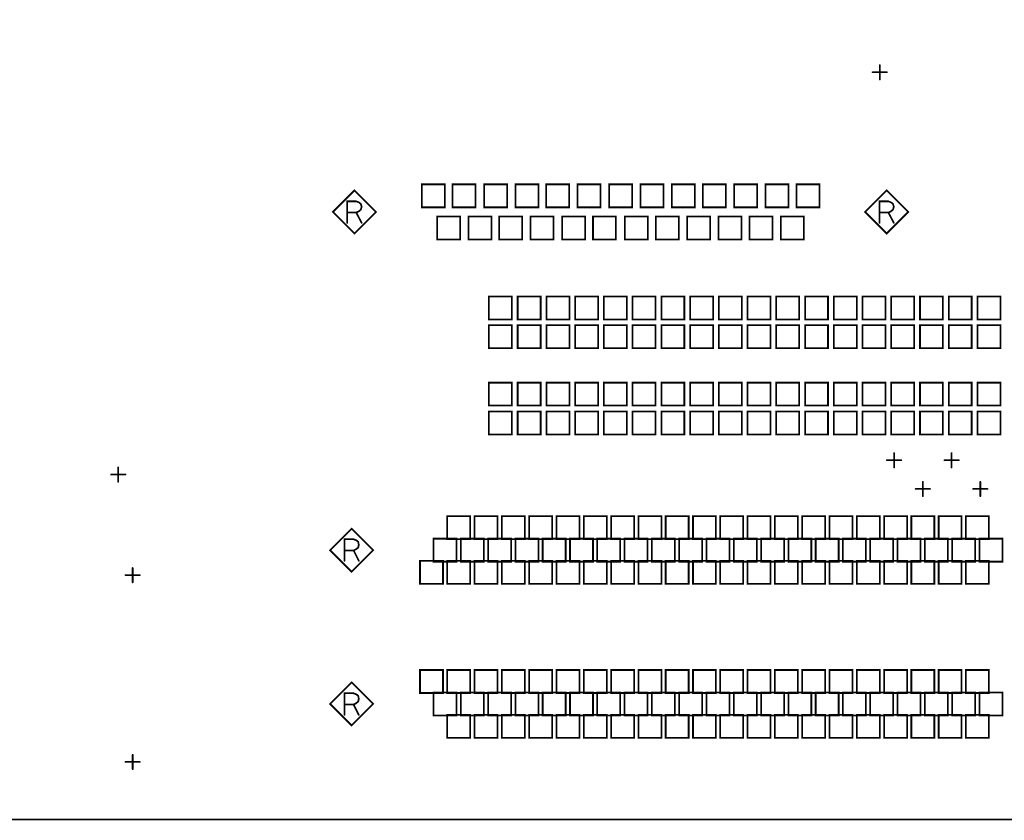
# Model space of a CAD drawing. Extents: x 28 to 61, y 24.9 to 46.
# Tile 9 of 51: x 37.7 to 41.1, y 26.5 to 29.2. Entities that reach past the tile are written whole.
import ezdxf

# ---------------------------------------------------------------- set-up
doc = ezdxf.new("R2010")
doc.units = 0
doc.layers.add('1', color=2, linetype='CONTINUOUS')

msp = doc.modelspace()

# ---------------------------------------------------------------- linework, layer by layer
at = {"layer": '1', "const_width": 0.006}
for points in [[(29.49, 26.525), (29.55, 26.465), (46.37, 26.465), (46.43, 26.525), (46.43, 32.855), (46.37, 32.915), (29.55, 32.915), (29.49, 32.855), (29.49, 26.525)], [(40.69, 29.04), (40.69, 29.09)], [(40.665, 29.065), (40.715, 29.065)], [(38.937, 28.579), (38.862, 28.654), (38.787, 28.579), (38.862, 28.504), (38.937, 28.579)], [(39.096, 28.595), (39.176, 28.595), (39.176, 28.675), (39.096, 28.675), (39.096, 28.595)], [(39.203, 28.595), (39.283, 28.595), (39.283, 28.675), (39.203, 28.675), (39.203, 28.595)], [(39.313, 28.595), (39.393, 28.595), (39.393, 28.675), (39.313, 28.675), (39.313, 28.595)], [(39.422, 28.595), (39.502, 28.595), (39.502, 28.675), (39.422, 28.675), (39.422, 28.595)], [(39.529, 28.595), (39.609, 28.595), (39.609, 28.675), (39.529, 28.675), (39.529, 28.595)], [(39.638, 28.595), (39.718, 28.595), (39.718, 28.675), (39.638, 28.675), (39.638, 28.595)], [(39.748, 28.595), (39.828, 28.595), (39.828, 28.675), (39.748, 28.675), (39.748, 28.595)], [(39.857, 28.595), (39.937, 28.595), (39.937, 28.675), (39.857, 28.675), (39.857, 28.595)], [(39.966, 28.595), (40.046, 28.595), (40.046, 28.675), (39.966, 28.675), (39.966, 28.595)], [(40.074, 28.595), (40.154, 28.595), (40.154, 28.675), (40.074, 28.675), (40.074, 28.595)], [(40.183, 28.595), (40.263, 28.595), (40.263, 28.675), (40.183, 28.675), (40.183, 28.595)], [(40.292, 28.595), (40.372, 28.595), (40.372, 28.675), (40.292, 28.675), (40.292, 28.595)], [(40.4, 28.595), (40.48, 28.595), (40.48, 28.675), (40.4, 28.675), (40.4, 28.595)], [(40.789, 28.579), (40.714, 28.654), (40.639, 28.579), (40.714, 28.504), (40.789, 28.579)], [(38.837, 28.541), (38.837, 28.616), (38.868, 28.616), (38.878, 28.612), (38.884, 28.607), (38.887, 28.597), (38.884, 28.587), (38.877, 28.581), (38.868, 28.577), (38.837, 28.577)], [(40.689, 28.541), (40.689, 28.616), (40.72, 28.616), (40.73, 28.612), (40.736, 28.607), (40.739, 28.597), (40.736, 28.587), (40.729, 28.581), (40.72, 28.577), (40.689, 28.577)], [(38.868, 28.577), (38.887, 28.541)], [(40.72, 28.577), (40.739, 28.541)], [(39.15, 28.483), (39.23, 28.483), (39.23, 28.563), (39.15, 28.563), (39.15, 28.483)], [(39.259, 28.483), (39.339, 28.483), (39.339, 28.563), (39.259, 28.563), (39.259, 28.483)], [(39.366, 28.483), (39.446, 28.483), (39.446, 28.563), (39.366, 28.563), (39.366, 28.483)], [(39.475, 28.483), (39.555, 28.483), (39.555, 28.563), (39.475, 28.563), (39.475, 28.483)], [(39.585, 28.483), (39.665, 28.483), (39.665, 28.563), (39.585, 28.563), (39.585, 28.483)], [(39.692, 28.483), (39.772, 28.483), (39.772, 28.563), (39.692, 28.563), (39.692, 28.483)], [(39.803, 28.483), (39.883, 28.483), (39.883, 28.563), (39.803, 28.563), (39.803, 28.483)], [(39.911, 28.483), (39.991, 28.483), (39.991, 28.563), (39.911, 28.563), (39.911, 28.483)], [(40.02, 28.483), (40.1, 28.483), (40.1, 28.563), (40.02, 28.563), (40.02, 28.483)], [(40.129, 28.483), (40.209, 28.483), (40.209, 28.563), (40.129, 28.563), (40.129, 28.483)], [(40.237, 28.483), (40.317, 28.483), (40.317, 28.563), (40.237, 28.563), (40.237, 28.483)], [(40.346, 28.483), (40.426, 28.483), (40.426, 28.563), (40.346, 28.563), (40.346, 28.483)], [(39.33, 28.205), (39.41, 28.205), (39.41, 28.285), (39.33, 28.285), (39.33, 28.205)], [(39.43, 28.205), (39.51, 28.205), (39.51, 28.285), (39.43, 28.285), (39.43, 28.205)], [(39.53, 28.205), (39.61, 28.205), (39.61, 28.285), (39.53, 28.285), (39.53, 28.205)], [(39.63, 28.205), (39.71, 28.205), (39.71, 28.285), (39.63, 28.285), (39.63, 28.205)], [(39.73, 28.205), (39.81, 28.205), (39.81, 28.285), (39.73, 28.285), (39.73, 28.205)], [(39.83, 28.205), (39.91, 28.205), (39.91, 28.285), (39.83, 28.285), (39.83, 28.205)], [(39.93, 28.205), (40.01, 28.205), (40.01, 28.285), (39.93, 28.285), (39.93, 28.205)], [(40.03, 28.205), (40.11, 28.205), (40.11, 28.285), (40.03, 28.285), (40.03, 28.205)], [(40.13, 28.205), (40.21, 28.205), (40.21, 28.285), (40.13, 28.285), (40.13, 28.205)], [(40.23, 28.205), (40.31, 28.205), (40.31, 28.285), (40.23, 28.285), (40.23, 28.205)], [(40.33, 28.205), (40.41, 28.205), (40.41, 28.285), (40.33, 28.285), (40.33, 28.205)], [(40.43, 28.205), (40.51, 28.205), (40.51, 28.285), (40.43, 28.285), (40.43, 28.205)], [(40.53, 28.205), (40.61, 28.205), (40.61, 28.285), (40.53, 28.285), (40.53, 28.205)], [(40.63, 28.205), (40.71, 28.205), (40.71, 28.285), (40.63, 28.285), (40.63, 28.205)], [(40.73, 28.205), (40.81, 28.205), (40.81, 28.285), (40.73, 28.285), (40.73, 28.205)], [(40.83, 28.205), (40.91, 28.205), (40.91, 28.285), (40.83, 28.285), (40.83, 28.205)], [(40.93, 28.205), (41.01, 28.205), (41.01, 28.285), (40.93, 28.285), (40.93, 28.205)], [(41.03, 28.205), (41.11, 28.205), (41.11, 28.285), (41.03, 28.285), (41.03, 28.205)], [(39.33, 28.105), (39.41, 28.105), (39.41, 28.185), (39.33, 28.185), (39.33, 28.105)], [(39.43, 28.105), (39.51, 28.105), (39.51, 28.185), (39.43, 28.185), (39.43, 28.105)], [(39.53, 28.105), (39.61, 28.105), (39.61, 28.185), (39.53, 28.185), (39.53, 28.105)], [(39.63, 28.105), (39.71, 28.105), (39.71, 28.185), (39.63, 28.185), (39.63, 28.105)], [(39.73, 28.105), (39.81, 28.105), (39.81, 28.185), (39.73, 28.185), (39.73, 28.105)], [(39.83, 28.105), (39.91, 28.105), (39.91, 28.185), (39.83, 28.185), (39.83, 28.105)], [(39.93, 28.105), (40.01, 28.105), (40.01, 28.185), (39.93, 28.185), (39.93, 28.105)], [(40.03, 28.105), (40.11, 28.105), (40.11, 28.185), (40.03, 28.185), (40.03, 28.105)], [(40.13, 28.105), (40.21, 28.105), (40.21, 28.185), (40.13, 28.185), (40.13, 28.105)], [(40.23, 28.105), (40.31, 28.105), (40.31, 28.185), (40.23, 28.185), (40.23, 28.105)], [(40.33, 28.105), (40.41, 28.105), (40.41, 28.185), (40.33, 28.185), (40.33, 28.105)], [(40.43, 28.105), (40.51, 28.105), (40.51, 28.185), (40.43, 28.185), (40.43, 28.105)], [(40.53, 28.105), (40.61, 28.105), (40.61, 28.185), (40.53, 28.185), (40.53, 28.105)], [(40.63, 28.105), (40.71, 28.105), (40.71, 28.185), (40.63, 28.185), (40.63, 28.105)], [(40.73, 28.105), (40.81, 28.105), (40.81, 28.185), (40.73, 28.185), (40.73, 28.105)], [(40.83, 28.105), (40.91, 28.105), (40.91, 28.185), (40.83, 28.185), (40.83, 28.105)], [(40.93, 28.105), (41.01, 28.105), (41.01, 28.185), (40.93, 28.185), (40.93, 28.105)], [(41.03, 28.105), (41.11, 28.105), (41.11, 28.185), (41.03, 28.185), (41.03, 28.105)], [(39.33, 27.905), (39.41, 27.905), (39.41, 27.985), (39.33, 27.985), (39.33, 27.905)], [(39.43, 27.905), (39.51, 27.905), (39.51, 27.985), (39.43, 27.985), (39.43, 27.905)], [(39.53, 27.905), (39.61, 27.905), (39.61, 27.985), (39.53, 27.985), (39.53, 27.905)], [(39.63, 27.905), (39.71, 27.905), (39.71, 27.985), (39.63, 27.985), (39.63, 27.905)], [(39.73, 27.905), (39.81, 27.905), (39.81, 27.985), (39.73, 27.985), (39.73, 27.905)], [(39.83, 27.905), (39.91, 27.905), (39.91, 27.985), (39.83, 27.985), (39.83, 27.905)], [(39.93, 27.905), (40.01, 27.905), (40.01, 27.985), (39.93, 27.985), (39.93, 27.905)], [(40.03, 27.905), (40.11, 27.905), (40.11, 27.985), (40.03, 27.985), (40.03, 27.905)], [(40.13, 27.905), (40.21, 27.905), (40.21, 27.985), (40.13, 27.985), (40.13, 27.905)], [(40.23, 27.905), (40.31, 27.905), (40.31, 27.985), (40.23, 27.985), (40.23, 27.905)], [(40.33, 27.905), (40.41, 27.905), (40.41, 27.985), (40.33, 27.985), (40.33, 27.905)], [(40.43, 27.905), (40.51, 27.905), (40.51, 27.985), (40.43, 27.985), (40.43, 27.905)], [(40.53, 27.905), (40.61, 27.905), (40.61, 27.985), (40.53, 27.985), (40.53, 27.905)], [(40.63, 27.905), (40.71, 27.905), (40.71, 27.985), (40.63, 27.985), (40.63, 27.905)], [(40.73, 27.905), (40.81, 27.905), (40.81, 27.985), (40.73, 27.985), (40.73, 27.905)], [(40.83, 27.905), (40.91, 27.905), (40.91, 27.985), (40.83, 27.985), (40.83, 27.905)], [(40.93, 27.905), (41.01, 27.905), (41.01, 27.985), (40.93, 27.985), (40.93, 27.905)], [(41.03, 27.905), (41.11, 27.905), (41.11, 27.985), (41.03, 27.985), (41.03, 27.905)], [(39.33, 27.805), (39.41, 27.805), (39.41, 27.885), (39.33, 27.885), (39.33, 27.805)], [(39.43, 27.805), (39.51, 27.805), (39.51, 27.885), (39.43, 27.885), (39.43, 27.805)], [(39.53, 27.805), (39.61, 27.805), (39.61, 27.885), (39.53, 27.885), (39.53, 27.805)], [(39.63, 27.805), (39.71, 27.805), (39.71, 27.885), (39.63, 27.885), (39.63, 27.805)], [(39.73, 27.805), (39.81, 27.805), (39.81, 27.885), (39.73, 27.885), (39.73, 27.805)], [(39.83, 27.805), (39.91, 27.805), (39.91, 27.885), (39.83, 27.885), (39.83, 27.805)], [(39.93, 27.805), (40.01, 27.805), (40.01, 27.885), (39.93, 27.885), (39.93, 27.805)], [(40.03, 27.805), (40.11, 27.805), (40.11, 27.885), (40.03, 27.885), (40.03, 27.805)], [(40.13, 27.805), (40.21, 27.805), (40.21, 27.885), (40.13, 27.885), (40.13, 27.805)], [(40.23, 27.805), (40.31, 27.805), (40.31, 27.885), (40.23, 27.885), (40.23, 27.805)], [(40.33, 27.805), (40.41, 27.805), (40.41, 27.885), (40.33, 27.885), (40.33, 27.805)], [(40.43, 27.805), (40.51, 27.805), (40.51, 27.885), (40.43, 27.885), (40.43, 27.805)], [(40.53, 27.805), (40.61, 27.805), (40.61, 27.885), (40.53, 27.885), (40.53, 27.805)], [(40.63, 27.805), (40.71, 27.805), (40.71, 27.885), (40.63, 27.885), (40.63, 27.805)], [(40.73, 27.805), (40.81, 27.805), (40.81, 27.885), (40.73, 27.885), (40.73, 27.805)], [(40.83, 27.805), (40.91, 27.805), (40.91, 27.885), (40.83, 27.885), (40.83, 27.805)], [(40.93, 27.805), (41.01, 27.805), (41.01, 27.885), (40.93, 27.885), (40.93, 27.805)], [(41.03, 27.805), (41.11, 27.805), (41.11, 27.885), (41.03, 27.885), (41.03, 27.805)], [(40.74, 27.69), (40.74, 27.74)], [(40.94, 27.69), (40.94, 27.74)], [(38.04, 27.64), (38.04, 27.69)], [(40.715, 27.715), (40.765, 27.715)], [(40.915, 27.715), (40.965, 27.715)], [(38.015, 27.665), (38.065, 27.665)], [(40.84, 27.59), (40.84, 27.64)], [(41.04, 27.59), (41.04, 27.64)], [(40.815, 27.615), (40.865, 27.615)], [(41.015, 27.615), (41.065, 27.615)], [(39.185, 27.44), (39.265, 27.44), (39.265, 27.52), (39.185, 27.52), (39.185, 27.44)], [(39.28, 27.44), (39.36, 27.44), (39.36, 27.52), (39.28, 27.52), (39.28, 27.44)], [(39.375, 27.44), (39.455, 27.44), (39.455, 27.52), (39.375, 27.52), (39.375, 27.44)], [(39.47, 27.44), (39.55, 27.44), (39.55, 27.52), (39.47, 27.52), (39.47, 27.44)], [(39.565, 27.44), (39.645, 27.44), (39.645, 27.52), (39.565, 27.52), (39.565, 27.44)], [(39.66, 27.44), (39.74, 27.44), (39.74, 27.52), (39.66, 27.52), (39.66, 27.44)], [(39.755, 27.44), (39.835, 27.44), (39.835, 27.52), (39.755, 27.52), (39.755, 27.44)], [(39.85, 27.44), (39.93, 27.44), (39.93, 27.52), (39.85, 27.52), (39.85, 27.44)], [(39.945, 27.44), (40.025, 27.44), (40.025, 27.52), (39.945, 27.52), (39.945, 27.44)], [(40.04, 27.44), (40.12, 27.44), (40.12, 27.52), (40.04, 27.52), (40.04, 27.44)], [(40.135, 27.44), (40.215, 27.44), (40.215, 27.52), (40.135, 27.52), (40.135, 27.44)], [(40.23, 27.44), (40.31, 27.44), (40.31, 27.52), (40.23, 27.52), (40.23, 27.44)], [(40.325, 27.44), (40.405, 27.44), (40.405, 27.52), (40.325, 27.52), (40.325, 27.44)], [(40.42, 27.44), (40.5, 27.44), (40.5, 27.52), (40.42, 27.52), (40.42, 27.44)], [(40.515, 27.44), (40.595, 27.44), (40.595, 27.52), (40.515, 27.52), (40.515, 27.44)], [(40.61, 27.44), (40.69, 27.44), (40.69, 27.52), (40.61, 27.52), (40.61, 27.44)], [(40.705, 27.44), (40.785, 27.44), (40.785, 27.52), (40.705, 27.52), (40.705, 27.44)], [(40.8, 27.44), (40.88, 27.44), (40.88, 27.52), (40.8, 27.52), (40.8, 27.44)], [(40.895, 27.44), (40.975, 27.44), (40.975, 27.52), (40.895, 27.52), (40.895, 27.44)], [(40.99, 27.44), (41.07, 27.44), (41.07, 27.52), (40.99, 27.52), (40.99, 27.44)], [(38.927, 27.402), (38.852, 27.477), (38.777, 27.402), (38.852, 27.327), (38.927, 27.402)], [(38.827, 27.365), (38.827, 27.44), (38.859, 27.44), (38.869, 27.436), (38.875, 27.431), (38.877, 27.421), (38.875, 27.411), (38.867, 27.405), (38.859, 27.401), (38.827, 27.401)], [(39.137, 27.362), (39.217, 27.362), (39.217, 27.442), (39.137, 27.442), (39.137, 27.362)], [(39.232, 27.362), (39.312, 27.362), (39.312, 27.442), (39.232, 27.442), (39.232, 27.362)], [(39.327, 27.362), (39.407, 27.362), (39.407, 27.442), (39.327, 27.442), (39.327, 27.362)], [(39.422, 27.362), (39.502, 27.362), (39.502, 27.442), (39.422, 27.442), (39.422, 27.362)], [(39.517, 27.362), (39.597, 27.362), (39.597, 27.442), (39.517, 27.442), (39.517, 27.362)], [(39.612, 27.362), (39.692, 27.362), (39.692, 27.442), (39.612, 27.442), (39.612, 27.362)], [(39.707, 27.362), (39.787, 27.362), (39.787, 27.442), (39.707, 27.442), (39.707, 27.362)], [(39.802, 27.362), (39.882, 27.362), (39.882, 27.442), (39.802, 27.442), (39.802, 27.362)], [(39.897, 27.362), (39.977, 27.362), (39.977, 27.442), (39.897, 27.442), (39.897, 27.362)], [(39.992, 27.362), (40.072, 27.362), (40.072, 27.442), (39.992, 27.442), (39.992, 27.362)], [(40.087, 27.362), (40.167, 27.362), (40.167, 27.442), (40.087, 27.442), (40.087, 27.362)], [(40.182, 27.362), (40.262, 27.362), (40.262, 27.442), (40.182, 27.442), (40.182, 27.362)], [(40.277, 27.362), (40.357, 27.362), (40.357, 27.442), (40.277, 27.442), (40.277, 27.362)], [(40.372, 27.362), (40.452, 27.362), (40.452, 27.442), (40.372, 27.442), (40.372, 27.362)], [(40.467, 27.362), (40.547, 27.362), (40.547, 27.442), (40.467, 27.442), (40.467, 27.362)], [(40.562, 27.362), (40.642, 27.362), (40.642, 27.442), (40.562, 27.442), (40.562, 27.362)], [(40.657, 27.362), (40.737, 27.362), (40.737, 27.442), (40.657, 27.442), (40.657, 27.362)], [(40.752, 27.362), (40.832, 27.362), (40.832, 27.442), (40.752, 27.442), (40.752, 27.362)], [(40.847, 27.362), (40.927, 27.362), (40.927, 27.442), (40.847, 27.442), (40.847, 27.362)], [(40.942, 27.362), (41.022, 27.362), (41.022, 27.442), (40.942, 27.442), (40.942, 27.362)], [(41.037, 27.362), (41.117, 27.362), (41.117, 27.442), (41.037, 27.442), (41.037, 27.362)], [(38.859, 27.401), (38.877, 27.365)], [(39.09, 27.285), (39.17, 27.285), (39.17, 27.365), (39.09, 27.365), (39.09, 27.285)], [(39.185, 27.285), (39.265, 27.285), (39.265, 27.365), (39.185, 27.365), (39.185, 27.285)], [(39.28, 27.285), (39.36, 27.285), (39.36, 27.365), (39.28, 27.365), (39.28, 27.285)], [(39.375, 27.285), (39.455, 27.285), (39.455, 27.365), (39.375, 27.365), (39.375, 27.285)], [(39.47, 27.285), (39.55, 27.285), (39.55, 27.365), (39.47, 27.365), (39.47, 27.285)], [(39.565, 27.285), (39.645, 27.285), (39.645, 27.365), (39.565, 27.365), (39.565, 27.285)], [(39.66, 27.285), (39.74, 27.285), (39.74, 27.365), (39.66, 27.365), (39.66, 27.285)], [(39.755, 27.285), (39.835, 27.285), (39.835, 27.365), (39.755, 27.365), (39.755, 27.285)], [(39.85, 27.285), (39.93, 27.285), (39.93, 27.365), (39.85, 27.365), (39.85, 27.285)], [(39.945, 27.285), (40.025, 27.285), (40.025, 27.365), (39.945, 27.365), (39.945, 27.285)], [(40.04, 27.285), (40.12, 27.285), (40.12, 27.365), (40.04, 27.365), (40.04, 27.285)], [(40.135, 27.285), (40.215, 27.285), (40.215, 27.365), (40.135, 27.365), (40.135, 27.285)], [(40.23, 27.285), (40.31, 27.285), (40.31, 27.365), (40.23, 27.365), (40.23, 27.285)], [(40.325, 27.285), (40.405, 27.285), (40.405, 27.365), (40.325, 27.365), (40.325, 27.285)], [(40.42, 27.285), (40.5, 27.285), (40.5, 27.365), (40.42, 27.365), (40.42, 27.285)], [(40.515, 27.285), (40.595, 27.285), (40.595, 27.365), (40.515, 27.365), (40.515, 27.285)], [(40.61, 27.285), (40.69, 27.285), (40.69, 27.365), (40.61, 27.365), (40.61, 27.285)], [(40.705, 27.285), (40.785, 27.285), (40.785, 27.365), (40.705, 27.365), (40.705, 27.285)], [(40.8, 27.285), (40.88, 27.285), (40.88, 27.365), (40.8, 27.365), (40.8, 27.285)], [(40.895, 27.285), (40.975, 27.285), (40.975, 27.365), (40.895, 27.365), (40.895, 27.285)], [(40.99, 27.285), (41.07, 27.285), (41.07, 27.365), (40.99, 27.365), (40.99, 27.285)], [(38.065, 27.315), (38.115, 27.315)], [(38.09, 27.29), (38.09, 27.34)], [(39.09, 26.905), (39.17, 26.905), (39.17, 26.985), (39.09, 26.985), (39.09, 26.905)], [(39.185, 26.905), (39.265, 26.905), (39.265, 26.985), (39.185, 26.985), (39.185, 26.905)], [(39.28, 26.905), (39.36, 26.905), (39.36, 26.985), (39.28, 26.985), (39.28, 26.905)], [(39.375, 26.905), (39.455, 26.905), (39.455, 26.985), (39.375, 26.985), (39.375, 26.905)], [(39.47, 26.905), (39.55, 26.905), (39.55, 26.985), (39.47, 26.985), (39.47, 26.905)], [(39.565, 26.905), (39.645, 26.905), (39.645, 26.985), (39.565, 26.985), (39.565, 26.905)], [(39.66, 26.905), (39.74, 26.905), (39.74, 26.985), (39.66, 26.985), (39.66, 26.905)], [(39.755, 26.905), (39.835, 26.905), (39.835, 26.985), (39.755, 26.985), (39.755, 26.905)], [(39.85, 26.905), (39.93, 26.905), (39.93, 26.985), (39.85, 26.985), (39.85, 26.905)], [(39.945, 26.905), (40.025, 26.905), (40.025, 26.985), (39.945, 26.985), (39.945, 26.905)], [(40.04, 26.905), (40.12, 26.905), (40.12, 26.985), (40.04, 26.985), (40.04, 26.905)], [(40.135, 26.905), (40.215, 26.905), (40.215, 26.985), (40.135, 26.985), (40.135, 26.905)], [(40.23, 26.905), (40.31, 26.905), (40.31, 26.985), (40.23, 26.985), (40.23, 26.905)], [(40.325, 26.905), (40.405, 26.905), (40.405, 26.985), (40.325, 26.985), (40.325, 26.905)], [(40.42, 26.905), (40.5, 26.905), (40.5, 26.985), (40.42, 26.985), (40.42, 26.905)], [(40.515, 26.905), (40.595, 26.905), (40.595, 26.985), (40.515, 26.985), (40.515, 26.905)], [(40.61, 26.905), (40.69, 26.905), (40.69, 26.985), (40.61, 26.985), (40.61, 26.905)], [(40.705, 26.905), (40.785, 26.905), (40.785, 26.985), (40.705, 26.985), (40.705, 26.905)], [(40.8, 26.905), (40.88, 26.905), (40.88, 26.985), (40.8, 26.985), (40.8, 26.905)], [(40.895, 26.905), (40.975, 26.905), (40.975, 26.985), (40.895, 26.985), (40.895, 26.905)], [(40.99, 26.905), (41.07, 26.905), (41.07, 26.985), (40.99, 26.985), (40.99, 26.905)], [(38.927, 26.867), (38.852, 26.942), (38.777, 26.867), (38.852, 26.792), (38.927, 26.867)], [(38.827, 26.829), (38.827, 26.904), (38.859, 26.904), (38.869, 26.9), (38.875, 26.895), (38.877, 26.885), (38.875, 26.875), (38.867, 26.869), (38.859, 26.865), (38.827, 26.865)], [(39.137, 26.827), (39.217, 26.827), (39.217, 26.907), (39.137, 26.907), (39.137, 26.827)], [(39.232, 26.827), (39.312, 26.827), (39.312, 26.907), (39.232, 26.907), (39.232, 26.827)], [(39.327, 26.827), (39.407, 26.827), (39.407, 26.907), (39.327, 26.907), (39.327, 26.827)], [(39.422, 26.827), (39.502, 26.827), (39.502, 26.907), (39.422, 26.907), (39.422, 26.827)], [(39.517, 26.827), (39.597, 26.827), (39.597, 26.907), (39.517, 26.907), (39.517, 26.827)], [(39.612, 26.827), (39.692, 26.827), (39.692, 26.907), (39.612, 26.907), (39.612, 26.827)], [(39.707, 26.827), (39.787, 26.827), (39.787, 26.907), (39.707, 26.907), (39.707, 26.827)], [(39.802, 26.827), (39.882, 26.827), (39.882, 26.907), (39.802, 26.907), (39.802, 26.827)], [(39.897, 26.827), (39.977, 26.827), (39.977, 26.907), (39.897, 26.907), (39.897, 26.827)], [(39.992, 26.827), (40.072, 26.827), (40.072, 26.907), (39.992, 26.907), (39.992, 26.827)], [(40.087, 26.827), (40.167, 26.827), (40.167, 26.907), (40.087, 26.907), (40.087, 26.827)], [(40.182, 26.827), (40.262, 26.827), (40.262, 26.907), (40.182, 26.907), (40.182, 26.827)], [(40.277, 26.827), (40.357, 26.827), (40.357, 26.907), (40.277, 26.907), (40.277, 26.827)], [(40.372, 26.827), (40.452, 26.827), (40.452, 26.907), (40.372, 26.907), (40.372, 26.827)], [(40.467, 26.827), (40.547, 26.827), (40.547, 26.907), (40.467, 26.907), (40.467, 26.827)], [(40.562, 26.827), (40.642, 26.827), (40.642, 26.907), (40.562, 26.907), (40.562, 26.827)], [(40.657, 26.827), (40.737, 26.827), (40.737, 26.907), (40.657, 26.907), (40.657, 26.827)], [(40.752, 26.827), (40.832, 26.827), (40.832, 26.907), (40.752, 26.907), (40.752, 26.827)], [(40.847, 26.827), (40.927, 26.827), (40.927, 26.907), (40.847, 26.907), (40.847, 26.827)], [(40.942, 26.827), (41.022, 26.827), (41.022, 26.907), (40.942, 26.907), (40.942, 26.827)], [(41.037, 26.827), (41.117, 26.827), (41.117, 26.907), (41.037, 26.907), (41.037, 26.827)], [(38.859, 26.865), (38.877, 26.829)], [(39.185, 26.749), (39.265, 26.749), (39.265, 26.829), (39.185, 26.829), (39.185, 26.749)], [(39.28, 26.749), (39.36, 26.749), (39.36, 26.829), (39.28, 26.829), (39.28, 26.749)], [(39.375, 26.749), (39.455, 26.749), (39.455, 26.829), (39.375, 26.829), (39.375, 26.749)], [(39.47, 26.749), (39.55, 26.749), (39.55, 26.829), (39.47, 26.829), (39.47, 26.749)], [(39.565, 26.749), (39.645, 26.749), (39.645, 26.829), (39.565, 26.829), (39.565, 26.749)], [(39.66, 26.749), (39.74, 26.749), (39.74, 26.829), (39.66, 26.829), (39.66, 26.749)], [(39.755, 26.749), (39.835, 26.749), (39.835, 26.829), (39.755, 26.829), (39.755, 26.749)], [(39.85, 26.749), (39.93, 26.749), (39.93, 26.829), (39.85, 26.829), (39.85, 26.749)], [(39.945, 26.749), (40.025, 26.749), (40.025, 26.829), (39.945, 26.829), (39.945, 26.749)], [(40.04, 26.749), (40.12, 26.749), (40.12, 26.829), (40.04, 26.829), (40.04, 26.749)], [(40.135, 26.749), (40.215, 26.749), (40.215, 26.829), (40.135, 26.829), (40.135, 26.749)], [(40.23, 26.749), (40.31, 26.749), (40.31, 26.829), (40.23, 26.829), (40.23, 26.749)], [(40.325, 26.749), (40.405, 26.749), (40.405, 26.829), (40.325, 26.829), (40.325, 26.749)], [(40.42, 26.749), (40.5, 26.749), (40.5, 26.829), (40.42, 26.829), (40.42, 26.749)], [(40.515, 26.749), (40.595, 26.749), (40.595, 26.829), (40.515, 26.829), (40.515, 26.749)], [(40.61, 26.749), (40.69, 26.749), (40.69, 26.829), (40.61, 26.829), (40.61, 26.749)], [(40.705, 26.749), (40.785, 26.749), (40.785, 26.829), (40.705, 26.829), (40.705, 26.749)], [(40.8, 26.749), (40.88, 26.749), (40.88, 26.829), (40.8, 26.829), (40.8, 26.749)], [(40.895, 26.749), (40.975, 26.749), (40.975, 26.829), (40.895, 26.829), (40.895, 26.749)], [(40.99, 26.749), (41.07, 26.749), (41.07, 26.829), (40.99, 26.829), (40.99, 26.749)], [(38.065, 26.665), (38.115, 26.665)], [(38.09, 26.64), (38.09, 26.69)]]:
    msp.add_lwpolyline(points, dxfattribs=at)
at = {"layer": '1', "const_width": 0.003}
for points in [[(40.6915, 29.09, 1), (40.6885, 29.09, 1)], [(40.6665, 29.065, 1), (40.6635, 29.065, 1)], [(40.7165, 29.065, 1), (40.7135, 29.065, 1)], [(40.6915, 29.04, 1), (40.6885, 29.04, 1)], [(38.8385, 28.577, 1), (38.8355, 28.577, 1)], [(38.8695, 28.577, 1), (38.8665, 28.577, 1)], [(38.9385, 28.579, 1), (38.9355, 28.579, 1)], [(38.9385, 28.579, 1), (38.9355, 28.579, 1)], [(39.0975, 28.595, 1), (39.0945, 28.595, 1)], [(39.0975, 28.595, 1), (39.0945, 28.595, 1)], [(39.2045, 28.595, 1), (39.2015, 28.595, 1)], [(39.2045, 28.595, 1), (39.2015, 28.595, 1)], [(39.3145, 28.595, 1), (39.3115, 28.595, 1)], [(39.3145, 28.595, 1), (39.3115, 28.595, 1)], [(39.4235, 28.595, 1), (39.4205, 28.595, 1)], [(39.4235, 28.595, 1), (39.4205, 28.595, 1)], [(39.5305, 28.595, 1), (39.5275, 28.595, 1)], [(39.5305, 28.595, 1), (39.5275, 28.595, 1)], [(39.6395, 28.595, 1), (39.6365, 28.595, 1)], [(39.6395, 28.595, 1), (39.6365, 28.595, 1)], [(39.7495, 28.595, 1), (39.7465, 28.595, 1)], [(39.7495, 28.595, 1), (39.7465, 28.595, 1)], [(39.8585, 28.595, 1), (39.8555, 28.595, 1)], [(39.8585, 28.595, 1), (39.8555, 28.595, 1)], [(39.9675, 28.595, 1), (39.9645, 28.595, 1)], [(39.9675, 28.595, 1), (39.9645, 28.595, 1)], [(40.0755, 28.595, 1), (40.0725, 28.595, 1)], [(40.0755, 28.595, 1), (40.0725, 28.595, 1)], [(40.1845, 28.595, 1), (40.1815, 28.595, 1)], [(40.1845, 28.595, 1), (40.1815, 28.595, 1)], [(40.2935, 28.595, 1), (40.2905, 28.595, 1)], [(40.2935, 28.595, 1), (40.2905, 28.595, 1)], [(40.4015, 28.595, 1), (40.3985, 28.595, 1)], [(40.4015, 28.595, 1), (40.3985, 28.595, 1)], [(40.6905, 28.577, 1), (40.6875, 28.577, 1)], [(40.7215, 28.577, 1), (40.7185, 28.577, 1)], [(40.7905, 28.579, 1), (40.7875, 28.579, 1)], [(40.7905, 28.579, 1), (40.7875, 28.579, 1)], [(38.8385, 28.541, 1), (38.8355, 28.541, 1)], [(38.8885, 28.541, 1), (38.8855, 28.541, 1)], [(40.6905, 28.541, 1), (40.6875, 28.541, 1)], [(40.7405, 28.541, 1), (40.7375, 28.541, 1)], [(39.1515, 28.483, 1), (39.1485, 28.483, 1)], [(39.1515, 28.483, 1), (39.1485, 28.483, 1)], [(39.2605, 28.483, 1), (39.2575, 28.483, 1)], [(39.2605, 28.483, 1), (39.2575, 28.483, 1)], [(39.3675, 28.483, 1), (39.3645, 28.483, 1)], [(39.3675, 28.483, 1), (39.3645, 28.483, 1)], [(39.4765, 28.483, 1), (39.4735, 28.483, 1)], [(39.4765, 28.483, 1), (39.4735, 28.483, 1)], [(39.5865, 28.483, 1), (39.5835, 28.483, 1)], [(39.5865, 28.483, 1), (39.5835, 28.483, 1)], [(39.6935, 28.483, 1), (39.6905, 28.483, 1)], [(39.6935, 28.483, 1), (39.6905, 28.483, 1)], [(39.8045, 28.483, 1), (39.8015, 28.483, 1)], [(39.8045, 28.483, 1), (39.8015, 28.483, 1)], [(39.9125, 28.483, 1), (39.9095, 28.483, 1)], [(39.9125, 28.483, 1), (39.9095, 28.483, 1)], [(40.0215, 28.483, 1), (40.0185, 28.483, 1)], [(40.0215, 28.483, 1), (40.0185, 28.483, 1)], [(40.1305, 28.483, 1), (40.1275, 28.483, 1)], [(40.1305, 28.483, 1), (40.1275, 28.483, 1)], [(40.2385, 28.483, 1), (40.2355, 28.483, 1)], [(40.2385, 28.483, 1), (40.2355, 28.483, 1)], [(40.3475, 28.483, 1), (40.3445, 28.483, 1)], [(40.3475, 28.483, 1), (40.3445, 28.483, 1)], [(39.3315, 28.205, 1), (39.3285, 28.205, 1)], [(39.3315, 28.205, 1), (39.3285, 28.205, 1)], [(39.4315, 28.205, 1), (39.4285, 28.205, 1)], [(39.4315, 28.205, 1), (39.4285, 28.205, 1)], [(39.5315, 28.205, 1), (39.5285, 28.205, 1)], [(39.5315, 28.205, 1), (39.5285, 28.205, 1)], [(39.6315, 28.205, 1), (39.6285, 28.205, 1)], [(39.6315, 28.205, 1), (39.6285, 28.205, 1)], [(39.7315, 28.205, 1), (39.7285, 28.205, 1)], [(39.7315, 28.205, 1), (39.7285, 28.205, 1)], [(39.8315, 28.205, 1), (39.8285, 28.205, 1)], [(39.8315, 28.205, 1), (39.8285, 28.205, 1)], [(39.9315, 28.205, 1), (39.9285, 28.205, 1)], [(39.9315, 28.205, 1), (39.9285, 28.205, 1)], [(40.0315, 28.205, 1), (40.0285, 28.205, 1)], [(40.0315, 28.205, 1), (40.0285, 28.205, 1)], [(40.1315, 28.205, 1), (40.1285, 28.205, 1)], [(40.1315, 28.205, 1), (40.1285, 28.205, 1)], [(40.2315, 28.205, 1), (40.2285, 28.205, 1)], [(40.2315, 28.205, 1), (40.2285, 28.205, 1)], [(40.3315, 28.205, 1), (40.3285, 28.205, 1)], [(40.3315, 28.205, 1), (40.3285, 28.205, 1)], [(40.4315, 28.205, 1), (40.4285, 28.205, 1)], [(40.4315, 28.205, 1), (40.4285, 28.205, 1)], [(40.5315, 28.205, 1), (40.5285, 28.205, 1)], [(40.5315, 28.205, 1), (40.5285, 28.205, 1)], [(40.6315, 28.205, 1), (40.6285, 28.205, 1)], [(40.6315, 28.205, 1), (40.6285, 28.205, 1)], [(40.7315, 28.205, 1), (40.7285, 28.205, 1)], [(40.7315, 28.205, 1), (40.7285, 28.205, 1)], [(40.8315, 28.205, 1), (40.8285, 28.205, 1)], [(40.8315, 28.205, 1), (40.8285, 28.205, 1)], [(40.9315, 28.205, 1), (40.9285, 28.205, 1)], [(40.9315, 28.205, 1), (40.9285, 28.205, 1)], [(41.0315, 28.205, 1), (41.0285, 28.205, 1)], [(41.0315, 28.205, 1), (41.0285, 28.205, 1)], [(39.3315, 28.105, 1), (39.3285, 28.105, 1)], [(39.3315, 28.105, 1), (39.3285, 28.105, 1)], [(39.4315, 28.105, 1), (39.4285, 28.105, 1)], [(39.4315, 28.105, 1), (39.4285, 28.105, 1)], [(39.5315, 28.105, 1), (39.5285, 28.105, 1)], [(39.5315, 28.105, 1), (39.5285, 28.105, 1)], [(39.6315, 28.105, 1), (39.6285, 28.105, 1)], [(39.6315, 28.105, 1), (39.6285, 28.105, 1)], [(39.7315, 28.105, 1), (39.7285, 28.105, 1)], [(39.7315, 28.105, 1), (39.7285, 28.105, 1)], [(39.8315, 28.105, 1), (39.8285, 28.105, 1)], [(39.8315, 28.105, 1), (39.8285, 28.105, 1)], [(39.9315, 28.105, 1), (39.9285, 28.105, 1)], [(39.9315, 28.105, 1), (39.9285, 28.105, 1)], [(40.0315, 28.105, 1), (40.0285, 28.105, 1)], [(40.0315, 28.105, 1), (40.0285, 28.105, 1)], [(40.1315, 28.105, 1), (40.1285, 28.105, 1)], [(40.1315, 28.105, 1), (40.1285, 28.105, 1)], [(40.2315, 28.105, 1), (40.2285, 28.105, 1)], [(40.2315, 28.105, 1), (40.2285, 28.105, 1)], [(40.3315, 28.105, 1), (40.3285, 28.105, 1)], [(40.3315, 28.105, 1), (40.3285, 28.105, 1)], [(40.4315, 28.105, 1), (40.4285, 28.105, 1)], [(40.4315, 28.105, 1), (40.4285, 28.105, 1)], [(40.5315, 28.105, 1), (40.5285, 28.105, 1)], [(40.5315, 28.105, 1), (40.5285, 28.105, 1)], [(40.6315, 28.105, 1), (40.6285, 28.105, 1)], [(40.6315, 28.105, 1), (40.6285, 28.105, 1)], [(40.7315, 28.105, 1), (40.7285, 28.105, 1)], [(40.7315, 28.105, 1), (40.7285, 28.105, 1)], [(40.8315, 28.105, 1), (40.8285, 28.105, 1)], [(40.8315, 28.105, 1), (40.8285, 28.105, 1)], [(40.9315, 28.105, 1), (40.9285, 28.105, 1)], [(40.9315, 28.105, 1), (40.9285, 28.105, 1)], [(41.0315, 28.105, 1), (41.0285, 28.105, 1)], [(41.0315, 28.105, 1), (41.0285, 28.105, 1)], [(39.3315, 27.905, 1), (39.3285, 27.905, 1)], [(39.3315, 27.905, 1), (39.3285, 27.905, 1)], [(39.4315, 27.905, 1), (39.4285, 27.905, 1)], [(39.4315, 27.905, 1), (39.4285, 27.905, 1)], [(39.5315, 27.905, 1), (39.5285, 27.905, 1)], [(39.5315, 27.905, 1), (39.5285, 27.905, 1)], [(39.6315, 27.905, 1), (39.6285, 27.905, 1)], [(39.6315, 27.905, 1), (39.6285, 27.905, 1)], [(39.7315, 27.905, 1), (39.7285, 27.905, 1)], [(39.7315, 27.905, 1), (39.7285, 27.905, 1)], [(39.8315, 27.905, 1), (39.8285, 27.905, 1)], [(39.8315, 27.905, 1), (39.8285, 27.905, 1)], [(39.9315, 27.905, 1), (39.9285, 27.905, 1)], [(39.9315, 27.905, 1), (39.9285, 27.905, 1)], [(40.0315, 27.905, 1), (40.0285, 27.905, 1)], [(40.0315, 27.905, 1), (40.0285, 27.905, 1)], [(40.1315, 27.905, 1), (40.1285, 27.905, 1)], [(40.1315, 27.905, 1), (40.1285, 27.905, 1)], [(40.2315, 27.905, 1), (40.2285, 27.905, 1)], [(40.2315, 27.905, 1), (40.2285, 27.905, 1)], [(40.3315, 27.905, 1), (40.3285, 27.905, 1)], [(40.3315, 27.905, 1), (40.3285, 27.905, 1)], [(40.4315, 27.905, 1), (40.4285, 27.905, 1)], [(40.4315, 27.905, 1), (40.4285, 27.905, 1)], [(40.5315, 27.905, 1), (40.5285, 27.905, 1)], [(40.5315, 27.905, 1), (40.5285, 27.905, 1)], [(40.6315, 27.905, 1), (40.6285, 27.905, 1)], [(40.6315, 27.905, 1), (40.6285, 27.905, 1)], [(40.7315, 27.905, 1), (40.7285, 27.905, 1)], [(40.7315, 27.905, 1), (40.7285, 27.905, 1)], [(40.8315, 27.905, 1), (40.8285, 27.905, 1)], [(40.8315, 27.905, 1), (40.8285, 27.905, 1)], [(40.9315, 27.905, 1), (40.9285, 27.905, 1)], [(40.9315, 27.905, 1), (40.9285, 27.905, 1)], [(41.0315, 27.905, 1), (41.0285, 27.905, 1)], [(41.0315, 27.905, 1), (41.0285, 27.905, 1)], [(39.3315, 27.805, 1), (39.3285, 27.805, 1)], [(39.3315, 27.805, 1), (39.3285, 27.805, 1)], [(39.4315, 27.805, 1), (39.4285, 27.805, 1)], [(39.4315, 27.805, 1), (39.4285, 27.805, 1)], [(39.5315, 27.805, 1), (39.5285, 27.805, 1)], [(39.5315, 27.805, 1), (39.5285, 27.805, 1)], [(39.6315, 27.805, 1), (39.6285, 27.805, 1)], [(39.6315, 27.805, 1), (39.6285, 27.805, 1)], [(39.7315, 27.805, 1), (39.7285, 27.805, 1)], [(39.7315, 27.805, 1), (39.7285, 27.805, 1)], [(39.8315, 27.805, 1), (39.8285, 27.805, 1)], [(39.8315, 27.805, 1), (39.8285, 27.805, 1)], [(39.9315, 27.805, 1), (39.9285, 27.805, 1)], [(39.9315, 27.805, 1), (39.9285, 27.805, 1)], [(40.0315, 27.805, 1), (40.0285, 27.805, 1)], [(40.0315, 27.805, 1), (40.0285, 27.805, 1)], [(40.1315, 27.805, 1), (40.1285, 27.805, 1)], [(40.1315, 27.805, 1), (40.1285, 27.805, 1)], [(40.2315, 27.805, 1), (40.2285, 27.805, 1)], [(40.2315, 27.805, 1), (40.2285, 27.805, 1)], [(40.3315, 27.805, 1), (40.3285, 27.805, 1)], [(40.3315, 27.805, 1), (40.3285, 27.805, 1)], [(40.4315, 27.805, 1), (40.4285, 27.805, 1)], [(40.4315, 27.805, 1), (40.4285, 27.805, 1)], [(40.5315, 27.805, 1), (40.5285, 27.805, 1)], [(40.5315, 27.805, 1), (40.5285, 27.805, 1)], [(40.6315, 27.805, 1), (40.6285, 27.805, 1)], [(40.6315, 27.805, 1), (40.6285, 27.805, 1)], [(40.7315, 27.805, 1), (40.7285, 27.805, 1)], [(40.7315, 27.805, 1), (40.7285, 27.805, 1)], [(40.8315, 27.805, 1), (40.8285, 27.805, 1)], [(40.8315, 27.805, 1), (40.8285, 27.805, 1)], [(40.9315, 27.805, 1), (40.9285, 27.805, 1)], [(40.9315, 27.805, 1), (40.9285, 27.805, 1)], [(41.0315, 27.805, 1), (41.0285, 27.805, 1)], [(41.0315, 27.805, 1), (41.0285, 27.805, 1)], [(40.7415, 27.74, 1), (40.7385, 27.74, 1)], [(40.9415, 27.74, 1), (40.9385, 27.74, 1)], [(38.0415, 27.69, 1), (38.0385, 27.69, 1)], [(40.7165, 27.715, 1), (40.7135, 27.715, 1)], [(40.7415, 27.69, 1), (40.7385, 27.69, 1)], [(40.7665, 27.715, 1), (40.7635, 27.715, 1)], [(40.9165, 27.715, 1), (40.9135, 27.715, 1)], [(40.9415, 27.69, 1), (40.9385, 27.69, 1)], [(40.9665, 27.715, 1), (40.9635, 27.715, 1)], [(38.0165, 27.665, 1), (38.0135, 27.665, 1)], [(38.0665, 27.665, 1), (38.0635, 27.665, 1)], [(38.0415, 27.64, 1), (38.0385, 27.64, 1)], [(40.8415, 27.64, 1), (40.8385, 27.64, 1)], [(41.0415, 27.64, 1), (41.0385, 27.64, 1)], [(40.8165, 27.615, 1), (40.8135, 27.615, 1)], [(40.8415, 27.59, 1), (40.8385, 27.59, 1)], [(40.8665, 27.615, 1), (40.8635, 27.615, 1)], [(41.0165, 27.615, 1), (41.0135, 27.615, 1)], [(41.0415, 27.59, 1), (41.0385, 27.59, 1)], [(41.0665, 27.615, 1), (41.0635, 27.615, 1)], [(39.1865, 27.44, 1), (39.1835, 27.44, 1)], [(39.1865, 27.44, 1), (39.1835, 27.44, 1)], [(39.2815, 27.44, 1), (39.2785, 27.44, 1)], [(39.2815, 27.44, 1), (39.2785, 27.44, 1)], [(39.3765, 27.44, 1), (39.3735, 27.44, 1)], [(39.3765, 27.44, 1), (39.3735, 27.44, 1)], [(39.4715, 27.44, 1), (39.4685, 27.44, 1)], [(39.4715, 27.44, 1), (39.4685, 27.44, 1)], [(39.5665, 27.44, 1), (39.5635, 27.44, 1)], [(39.5665, 27.44, 1), (39.5635, 27.44, 1)], [(39.6615, 27.44, 1), (39.6585, 27.44, 1)], [(39.6615, 27.44, 1), (39.6585, 27.44, 1)], [(39.7565, 27.44, 1), (39.7535, 27.44, 1)], [(39.7565, 27.44, 1), (39.7535, 27.44, 1)], [(39.8515, 27.44, 1), (39.8485, 27.44, 1)], [(39.8515, 27.44, 1), (39.8485, 27.44, 1)], [(39.9465, 27.44, 1), (39.9435, 27.44, 1)], [(39.9465, 27.44, 1), (39.9435, 27.44, 1)], [(40.0415, 27.44, 1), (40.0385, 27.44, 1)], [(40.0415, 27.44, 1), (40.0385, 27.44, 1)], [(40.1365, 27.44, 1), (40.1335, 27.44, 1)], [(40.1365, 27.44, 1), (40.1335, 27.44, 1)], [(40.2315, 27.44, 1), (40.2285, 27.44, 1)], [(40.2315, 27.44, 1), (40.2285, 27.44, 1)], [(40.3265, 27.44, 1), (40.3235, 27.44, 1)], [(40.3265, 27.44, 1), (40.3235, 27.44, 1)], [(40.4215, 27.44, 1), (40.4185, 27.44, 1)], [(40.4215, 27.44, 1), (40.4185, 27.44, 1)], [(40.5165, 27.44, 1), (40.5135, 27.44, 1)], [(40.5165, 27.44, 1), (40.5135, 27.44, 1)], [(40.6115, 27.44, 1), (40.6085, 27.44, 1)], [(40.6115, 27.44, 1), (40.6085, 27.44, 1)], [(40.7065, 27.44, 1), (40.7035, 27.44, 1)], [(40.7065, 27.44, 1), (40.7035, 27.44, 1)], [(40.8015, 27.44, 1), (40.7985, 27.44, 1)], [(40.8015, 27.44, 1), (40.7985, 27.44, 1)], [(40.8965, 27.44, 1), (40.8935, 27.44, 1)], [(40.8965, 27.44, 1), (40.8935, 27.44, 1)], [(40.9915, 27.44, 1), (40.9885, 27.44, 1)], [(40.9915, 27.44, 1), (40.9885, 27.44, 1)], [(38.8285, 27.401, 1), (38.8255, 27.401, 1)], [(38.8605, 27.401, 1), (38.8575, 27.401, 1)], [(38.9285, 27.402, 1), (38.9255, 27.402, 1)], [(38.9285, 27.402, 1), (38.9255, 27.402, 1)], [(38.8285, 27.365, 1), (38.8255, 27.365, 1)], [(38.8785, 27.365, 1), (38.8755, 27.365, 1)], [(39.1385, 27.362, 1), (39.1355, 27.362, 1)], [(39.1385, 27.362, 1), (39.1355, 27.362, 1)], [(39.2335, 27.362, 1), (39.2305, 27.362, 1)], [(39.2335, 27.362, 1), (39.2305, 27.362, 1)], [(39.3285, 27.362, 1), (39.3255, 27.362, 1)], [(39.3285, 27.362, 1), (39.3255, 27.362, 1)], [(39.4235, 27.362, 1), (39.4205, 27.362, 1)], [(39.4235, 27.362, 1), (39.4205, 27.362, 1)], [(39.5185, 27.362, 1), (39.5155, 27.362, 1)], [(39.5185, 27.362, 1), (39.5155, 27.362, 1)], [(39.6135, 27.362, 1), (39.6105, 27.362, 1)], [(39.6135, 27.362, 1), (39.6105, 27.362, 1)], [(39.7085, 27.362, 1), (39.7055, 27.362, 1)], [(39.7085, 27.362, 1), (39.7055, 27.362, 1)], [(39.8035, 27.362, 1), (39.8005, 27.362, 1)], [(39.8035, 27.362, 1), (39.8005, 27.362, 1)], [(39.8985, 27.362, 1), (39.8955, 27.362, 1)], [(39.8985, 27.362, 1), (39.8955, 27.362, 1)], [(39.9935, 27.362, 1), (39.9905, 27.362, 1)], [(39.9935, 27.362, 1), (39.9905, 27.362, 1)], [(40.0885, 27.362, 1), (40.0855, 27.362, 1)], [(40.0885, 27.362, 1), (40.0855, 27.362, 1)], [(40.1835, 27.362, 1), (40.1805, 27.362, 1)], [(40.1835, 27.362, 1), (40.1805, 27.362, 1)], [(40.2785, 27.362, 1), (40.2755, 27.362, 1)], [(40.2785, 27.362, 1), (40.2755, 27.362, 1)], [(40.3735, 27.362, 1), (40.3705, 27.362, 1)], [(40.3735, 27.362, 1), (40.3705, 27.362, 1)], [(40.4685, 27.362, 1), (40.4655, 27.362, 1)], [(40.4685, 27.362, 1), (40.4655, 27.362, 1)], [(40.5635, 27.362, 1), (40.5605, 27.362, 1)], [(40.5635, 27.362, 1), (40.5605, 27.362, 1)], [(40.6585, 27.362, 1), (40.6555, 27.362, 1)], [(40.6585, 27.362, 1), (40.6555, 27.362, 1)], [(40.7535, 27.362, 1), (40.7505, 27.362, 1)], [(40.7535, 27.362, 1), (40.7505, 27.362, 1)], [(40.8485, 27.362, 1), (40.8455, 27.362, 1)], [(40.8485, 27.362, 1), (40.8455, 27.362, 1)], [(40.9435, 27.362, 1), (40.9405, 27.362, 1)], [(40.9435, 27.362, 1), (40.9405, 27.362, 1)], [(41.0385, 27.362, 1), (41.0355, 27.362, 1)], [(41.0385, 27.362, 1), (41.0355, 27.362, 1)], [(38.0665, 27.315, 1), (38.0635, 27.315, 1)], [(38.0915, 27.34, 1), (38.0885, 27.34, 1)], [(38.1165, 27.315, 1), (38.1135, 27.315, 1)], [(38.0915, 27.29, 1), (38.0885, 27.29, 1)], [(39.0915, 27.285, 1), (39.0885, 27.285, 1)], [(39.0915, 27.285, 1), (39.0885, 27.285, 1)], [(39.1865, 27.285, 1), (39.1835, 27.285, 1)], [(39.1865, 27.285, 1), (39.1835, 27.285, 1)], [(39.2815, 27.285, 1), (39.2785, 27.285, 1)], [(39.2815, 27.285, 1), (39.2785, 27.285, 1)], [(39.3765, 27.285, 1), (39.3735, 27.285, 1)], [(39.3765, 27.285, 1), (39.3735, 27.285, 1)], [(39.4715, 27.285, 1), (39.4685, 27.285, 1)], [(39.4715, 27.285, 1), (39.4685, 27.285, 1)], [(39.5665, 27.285, 1), (39.5635, 27.285, 1)], [(39.5665, 27.285, 1), (39.5635, 27.285, 1)], [(39.6615, 27.285, 1), (39.6585, 27.285, 1)], [(39.6615, 27.285, 1), (39.6585, 27.285, 1)], [(39.7565, 27.285, 1), (39.7535, 27.285, 1)], [(39.7565, 27.285, 1), (39.7535, 27.285, 1)], [(39.8515, 27.285, 1), (39.8485, 27.285, 1)], [(39.8515, 27.285, 1), (39.8485, 27.285, 1)], [(39.9465, 27.285, 1), (39.9435, 27.285, 1)], [(39.9465, 27.285, 1), (39.9435, 27.285, 1)], [(40.0415, 27.285, 1), (40.0385, 27.285, 1)], [(40.0415, 27.285, 1), (40.0385, 27.285, 1)], [(40.1365, 27.285, 1), (40.1335, 27.285, 1)], [(40.1365, 27.285, 1), (40.1335, 27.285, 1)], [(40.2315, 27.285, 1), (40.2285, 27.285, 1)], [(40.2315, 27.285, 1), (40.2285, 27.285, 1)], [(40.3265, 27.285, 1), (40.3235, 27.285, 1)], [(40.3265, 27.285, 1), (40.3235, 27.285, 1)], [(40.4215, 27.285, 1), (40.4185, 27.285, 1)], [(40.4215, 27.285, 1), (40.4185, 27.285, 1)], [(40.5165, 27.285, 1), (40.5135, 27.285, 1)], [(40.5165, 27.285, 1), (40.5135, 27.285, 1)], [(40.6115, 27.285, 1), (40.6085, 27.285, 1)], [(40.6115, 27.285, 1), (40.6085, 27.285, 1)], [(40.7065, 27.285, 1), (40.7035, 27.285, 1)], [(40.7065, 27.285, 1), (40.7035, 27.285, 1)], [(40.8015, 27.285, 1), (40.7985, 27.285, 1)], [(40.8015, 27.285, 1), (40.7985, 27.285, 1)], [(40.8965, 27.285, 1), (40.8935, 27.285, 1)], [(40.8965, 27.285, 1), (40.8935, 27.285, 1)], [(40.9915, 27.285, 1), (40.9885, 27.285, 1)], [(40.9915, 27.285, 1), (40.9885, 27.285, 1)], [(39.0915, 26.905, 1), (39.0885, 26.905, 1)], [(39.0915, 26.905, 1), (39.0885, 26.905, 1)], [(39.1865, 26.905, 1), (39.1835, 26.905, 1)], [(39.1865, 26.905, 1), (39.1835, 26.905, 1)], [(39.2815, 26.905, 1), (39.2785, 26.905, 1)], [(39.2815, 26.905, 1), (39.2785, 26.905, 1)], [(39.3765, 26.905, 1), (39.3735, 26.905, 1)], [(39.3765, 26.905, 1), (39.3735, 26.905, 1)], [(39.4715, 26.905, 1), (39.4685, 26.905, 1)], [(39.4715, 26.905, 1), (39.4685, 26.905, 1)], [(39.5665, 26.905, 1), (39.5635, 26.905, 1)], [(39.5665, 26.905, 1), (39.5635, 26.905, 1)], [(39.6615, 26.905, 1), (39.6585, 26.905, 1)], [(39.6615, 26.905, 1), (39.6585, 26.905, 1)], [(39.7565, 26.905, 1), (39.7535, 26.905, 1)], [(39.7565, 26.905, 1), (39.7535, 26.905, 1)], [(39.8515, 26.905, 1), (39.8485, 26.905, 1)], [(39.8515, 26.905, 1), (39.8485, 26.905, 1)], [(39.9465, 26.905, 1), (39.9435, 26.905, 1)], [(39.9465, 26.905, 1), (39.9435, 26.905, 1)], [(40.0415, 26.905, 1), (40.0385, 26.905, 1)], [(40.0415, 26.905, 1), (40.0385, 26.905, 1)], [(40.1365, 26.905, 1), (40.1335, 26.905, 1)], [(40.1365, 26.905, 1), (40.1335, 26.905, 1)], [(40.2315, 26.905, 1), (40.2285, 26.905, 1)], [(40.2315, 26.905, 1), (40.2285, 26.905, 1)], [(40.3265, 26.905, 1), (40.3235, 26.905, 1)], [(40.3265, 26.905, 1), (40.3235, 26.905, 1)], [(40.4215, 26.905, 1), (40.4185, 26.905, 1)], [(40.4215, 26.905, 1), (40.4185, 26.905, 1)], [(40.5165, 26.905, 1), (40.5135, 26.905, 1)], [(40.5165, 26.905, 1), (40.5135, 26.905, 1)], [(40.6115, 26.905, 1), (40.6085, 26.905, 1)], [(40.6115, 26.905, 1), (40.6085, 26.905, 1)], [(40.7065, 26.905, 1), (40.7035, 26.905, 1)], [(40.7065, 26.905, 1), (40.7035, 26.905, 1)], [(40.8015, 26.905, 1), (40.7985, 26.905, 1)], [(40.8015, 26.905, 1), (40.7985, 26.905, 1)], [(40.8965, 26.905, 1), (40.8935, 26.905, 1)], [(40.8965, 26.905, 1), (40.8935, 26.905, 1)], [(40.9915, 26.905, 1), (40.9885, 26.905, 1)], [(40.9915, 26.905, 1), (40.9885, 26.905, 1)], [(38.8285, 26.865, 1), (38.8255, 26.865, 1)], [(38.8605, 26.865, 1), (38.8575, 26.865, 1)], [(38.9285, 26.867, 1), (38.9255, 26.867, 1)], [(38.9285, 26.867, 1), (38.9255, 26.867, 1)], [(38.8285, 26.829, 1), (38.8255, 26.829, 1)], [(38.8785, 26.829, 1), (38.8755, 26.829, 1)], [(39.1385, 26.827, 1), (39.1355, 26.827, 1)], [(39.1385, 26.827, 1), (39.1355, 26.827, 1)], [(39.2335, 26.827, 1), (39.2305, 26.827, 1)], [(39.2335, 26.827, 1), (39.2305, 26.827, 1)], [(39.3285, 26.827, 1), (39.3255, 26.827, 1)], [(39.3285, 26.827, 1), (39.3255, 26.827, 1)], [(39.4235, 26.827, 1), (39.4205, 26.827, 1)], [(39.4235, 26.827, 1), (39.4205, 26.827, 1)], [(39.5185, 26.827, 1), (39.5155, 26.827, 1)], [(39.5185, 26.827, 1), (39.5155, 26.827, 1)], [(39.6135, 26.827, 1), (39.6105, 26.827, 1)], [(39.6135, 26.827, 1), (39.6105, 26.827, 1)], [(39.7085, 26.827, 1), (39.7055, 26.827, 1)], [(39.7085, 26.827, 1), (39.7055, 26.827, 1)], [(39.8035, 26.827, 1), (39.8005, 26.827, 1)], [(39.8035, 26.827, 1), (39.8005, 26.827, 1)], [(39.8985, 26.827, 1), (39.8955, 26.827, 1)], [(39.8985, 26.827, 1), (39.8955, 26.827, 1)], [(39.9935, 26.827, 1), (39.9905, 26.827, 1)], [(39.9935, 26.827, 1), (39.9905, 26.827, 1)], [(40.0885, 26.827, 1), (40.0855, 26.827, 1)], [(40.0885, 26.827, 1), (40.0855, 26.827, 1)], [(40.1835, 26.827, 1), (40.1805, 26.827, 1)], [(40.1835, 26.827, 1), (40.1805, 26.827, 1)], [(40.2785, 26.827, 1), (40.2755, 26.827, 1)], [(40.2785, 26.827, 1), (40.2755, 26.827, 1)], [(40.3735, 26.827, 1), (40.3705, 26.827, 1)], [(40.3735, 26.827, 1), (40.3705, 26.827, 1)], [(40.4685, 26.827, 1), (40.4655, 26.827, 1)], [(40.4685, 26.827, 1), (40.4655, 26.827, 1)], [(40.5635, 26.827, 1), (40.5605, 26.827, 1)], [(40.5635, 26.827, 1), (40.5605, 26.827, 1)], [(40.6585, 26.827, 1), (40.6555, 26.827, 1)], [(40.6585, 26.827, 1), (40.6555, 26.827, 1)], [(40.7535, 26.827, 1), (40.7505, 26.827, 1)], [(40.7535, 26.827, 1), (40.7505, 26.827, 1)], [(40.8485, 26.827, 1), (40.8455, 26.827, 1)], [(40.8485, 26.827, 1), (40.8455, 26.827, 1)], [(40.9435, 26.827, 1), (40.9405, 26.827, 1)], [(40.9435, 26.827, 1), (40.9405, 26.827, 1)], [(41.0385, 26.827, 1), (41.0355, 26.827, 1)], [(41.0385, 26.827, 1), (41.0355, 26.827, 1)], [(39.1865, 26.749, 1), (39.1835, 26.749, 1)], [(39.1865, 26.749, 1), (39.1835, 26.749, 1)], [(39.2815, 26.749, 1), (39.2785, 26.749, 1)], [(39.2815, 26.749, 1), (39.2785, 26.749, 1)], [(39.3765, 26.749, 1), (39.3735, 26.749, 1)], [(39.3765, 26.749, 1), (39.3735, 26.749, 1)], [(39.4715, 26.749, 1), (39.4685, 26.749, 1)], [(39.4715, 26.749, 1), (39.4685, 26.749, 1)], [(39.5665, 26.749, 1), (39.5635, 26.749, 1)], [(39.5665, 26.749, 1), (39.5635, 26.749, 1)], [(39.6615, 26.749, 1), (39.6585, 26.749, 1)], [(39.6615, 26.749, 1), (39.6585, 26.749, 1)], [(39.7565, 26.749, 1), (39.7535, 26.749, 1)], [(39.7565, 26.749, 1), (39.7535, 26.749, 1)], [(39.8515, 26.749, 1), (39.8485, 26.749, 1)], [(39.8515, 26.749, 1), (39.8485, 26.749, 1)], [(39.9465, 26.749, 1), (39.9435, 26.749, 1)], [(39.9465, 26.749, 1), (39.9435, 26.749, 1)], [(40.0415, 26.749, 1), (40.0385, 26.749, 1)], [(40.0415, 26.749, 1), (40.0385, 26.749, 1)], [(40.1365, 26.749, 1), (40.1335, 26.749, 1)], [(40.1365, 26.749, 1), (40.1335, 26.749, 1)], [(40.2315, 26.749, 1), (40.2285, 26.749, 1)], [(40.2315, 26.749, 1), (40.2285, 26.749, 1)], [(40.3265, 26.749, 1), (40.3235, 26.749, 1)], [(40.3265, 26.749, 1), (40.3235, 26.749, 1)], [(40.4215, 26.749, 1), (40.4185, 26.749, 1)], [(40.4215, 26.749, 1), (40.4185, 26.749, 1)], [(40.5165, 26.749, 1), (40.5135, 26.749, 1)], [(40.5165, 26.749, 1), (40.5135, 26.749, 1)], [(40.6115, 26.749, 1), (40.6085, 26.749, 1)], [(40.6115, 26.749, 1), (40.6085, 26.749, 1)], [(40.7065, 26.749, 1), (40.7035, 26.749, 1)], [(40.7065, 26.749, 1), (40.7035, 26.749, 1)], [(40.8015, 26.749, 1), (40.7985, 26.749, 1)], [(40.8015, 26.749, 1), (40.7985, 26.749, 1)], [(40.8965, 26.749, 1), (40.8935, 26.749, 1)], [(40.8965, 26.749, 1), (40.8935, 26.749, 1)], [(40.9915, 26.749, 1), (40.9885, 26.749, 1)], [(40.9915, 26.749, 1), (40.9885, 26.749, 1)], [(38.0665, 26.665, 1), (38.0635, 26.665, 1)], [(38.0915, 26.69, 1), (38.0885, 26.69, 1)], [(38.1165, 26.665, 1), (38.1135, 26.665, 1)], [(38.0915, 26.64, 1), (38.0885, 26.64, 1)]]:
    msp.add_lwpolyline(points, format="xyb", close=True, dxfattribs=at)

doc.saveas('drawing.dxf')
